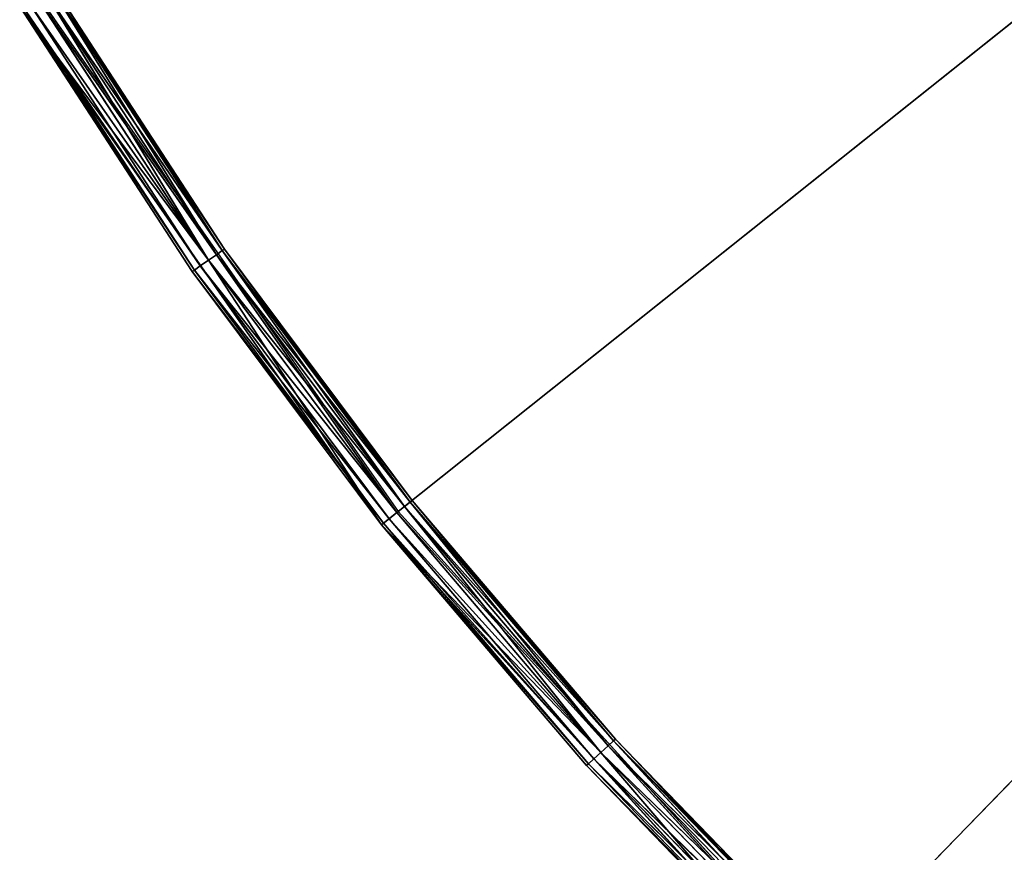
# Model space of a CAD drawing. Extents: x 389 to 891, y 0 to 811.
# Tile 6 of 254: x 425 to 475, y 78 to 120. Entities that reach past the tile are written whole.
import ezdxf

# ---------------------------------------------------------------- set-up
doc = ezdxf.new("R2010")
doc.units = 0
doc.header["$LTSCALE"] = 25.4
doc.layers.get('0').update_dxf_attribs({"color": 13, "linetype": 'CONTINUOUS'})

# ---------------------------------------------------------------- blocks, each defined once
blk = doc.blocks.new('TURDA-8952-8953_STL')
at = {"color": 252}
for p, q in [((74.907, 130.654, 690.16), (93.314, 130.654, 716.548)), ((84.507, 130.654, 703.077), (74.907, 130.654, 690.16)), ((84.507, 130.654, 703.077), (74.907, 130.654, 690.16)), ((74.907, 130.654, 690.16), (83.687, 1.654, 703.649)), ((74.907, 130.654, 690.16), (93.314, 130.654, 716.548)), ((74.907, 130.654, 690.16), (83.687, 1.654, 703.649)), ((84.507, 130.654, 703.077), (75.762, 130.654, 689.641)), ((84.507, 130.654, 703.077), (75.762, 130.654, 689.641)), ((76.189, 130.52, 689.382), (84.507, 130.654, 703.077)), ((76.189, 130.52, 689.382), (84.507, 130.654, 703.077)), ((84.917, 130.52, 702.791), (76.189, 130.52, 689.382)), ((84.917, 130.52, 702.791), (76.189, 130.52, 689.382)), ((76.502, 130.154, 689.192), (84.917, 130.52, 702.791)), ((76.502, 130.154, 689.192), (84.917, 130.52, 702.791)), ((83.687, 1.654, 703.649), (93.314, 130.654, 716.548)), ((83.687, 1.654, 703.649), (93.314, 130.654, 716.548)), ((93.314, 130.654, 716.548), (84.507, 130.654, 703.077)), ((94.096, 130.654, 715.924), (84.507, 130.654, 703.077)), ((93.314, 130.654, 716.548), (84.507, 130.654, 703.077)), ((84.917, 130.52, 702.791), (84.507, 130.654, 703.077)), ((94.096, 130.654, 715.924), (84.507, 130.654, 703.077)), ((84.917, 130.52, 702.791), (84.507, 130.654, 703.077)), ((84.917, 130.52, 702.791), (94.096, 130.654, 715.924)), ((84.917, 130.52, 702.791), (94.096, 130.654, 715.924)), ((94.487, 130.52, 715.612), (84.917, 130.52, 702.791)), ((85.218, 130.154, 702.581), (84.917, 130.52, 702.791)), ((94.487, 130.52, 715.612), (84.917, 130.52, 702.791)), ((85.218, 130.154, 702.581), (84.917, 130.52, 702.791)), ((85.218, 130.154, 702.581), (94.487, 130.52, 715.612)), ((85.218, 130.154, 702.581), (94.487, 130.52, 715.612)), ((104.488, 130.654, 728.131), (93.314, 130.654, 716.548)), ((93.314, 130.654, 716.548), (114.944, 130.654, 740.365)), ((104.488, 130.654, 728.131), (93.314, 130.654, 716.548)), ((94.096, 130.654, 715.924), (93.314, 130.654, 716.548)), ((94.096, 130.654, 715.924), (93.314, 130.654, 716.548)), ((93.314, 130.654, 716.548), (103.747, 1.654, 728.803)), ((93.314, 130.654, 716.548), (114.944, 130.654, 740.365)), ((93.314, 1.654, 716.548), (93.314, 130.654, 716.548)), ((93.314, 1.654, 716.548), (93.314, 130.654, 716.548)), ((93.314, 130.654, 716.548), (103.747, 1.654, 728.803)), ((104.488, 130.654, 728.131), (94.096, 130.654, 715.924)), ((94.487, 130.52, 715.612), (94.096, 130.654, 715.924)), ((104.488, 130.654, 728.131), (94.096, 130.654, 715.924)), ((94.487, 130.52, 715.612), (94.096, 130.654, 715.924)), ((94.487, 130.52, 715.612), (104.488, 130.654, 728.131)), ((94.487, 130.52, 715.612), (104.488, 130.654, 728.131)), ((104.858, 130.52, 727.795), (94.487, 130.52, 715.612)), ((94.773, 130.154, 715.384), (94.487, 130.52, 715.612)), ((104.858, 130.52, 727.795), (94.487, 130.52, 715.612)), ((94.773, 130.154, 715.384), (94.487, 130.52, 715.612)), ((94.773, 130.154, 715.384), (104.858, 130.52, 727.795)), ((94.773, 130.154, 715.384), (104.858, 130.52, 727.795)), ((103.747, 1.654, 728.803), (114.944, 130.654, 740.365)), ((103.747, 1.654, 728.803), (114.944, 130.654, 740.365)), ((115.64, 130.654, 739.647), (104.488, 130.654, 728.131)), ((104.488, 130.654, 728.131), (114.944, 130.654, 740.365)), ((104.488, 130.654, 728.131), (114.944, 130.654, 740.365)), ((104.858, 130.52, 727.795), (104.488, 130.654, 728.131)), ((115.64, 130.654, 739.647), (104.488, 130.654, 728.131)), ((104.858, 130.52, 727.795), (104.488, 130.654, 728.131)), ((104.858, 130.52, 727.795), (115.64, 130.654, 739.647)), ((104.858, 130.52, 727.795), (115.64, 130.654, 739.647)), ((115.988, 130.52, 739.288), (104.858, 130.52, 727.795)), ((105.129, 130.154, 727.549), (104.858, 130.52, 727.795)), ((115.988, 130.52, 739.288), (104.858, 130.52, 727.795)), ((105.129, 130.154, 727.549), (104.858, 130.52, 727.795)), ((105.129, 130.154, 727.549), (115.988, 130.52, 739.288)), ((105.129, 130.154, 727.549), (115.988, 130.52, 739.288)), ((85.218, 130.154, 702.581), (76.502, 130.154, 689.192)), ((85.218, 130.154, 702.581), (76.502, 130.154, 689.192)), ((76.617, 129.654, 689.123), (85.218, 130.154, 702.581)), ((76.617, 129.654, 689.123), (85.218, 130.154, 702.581)), ((94.773, 130.154, 715.384), (85.218, 130.154, 702.581)), ((85.328, 129.654, 702.505), (85.218, 130.154, 702.581)), ((94.773, 130.154, 715.384), (85.218, 130.154, 702.581)), ((85.328, 129.654, 702.505), (85.218, 130.154, 702.581)), ((85.328, 129.654, 702.505), (94.773, 130.154, 715.384)), ((85.328, 129.654, 702.505), (94.773, 130.154, 715.384)), ((105.129, 130.154, 727.549), (94.773, 130.154, 715.384)), ((94.878, 129.654, 715.301), (94.773, 130.154, 715.384)), ((105.129, 130.154, 727.549), (94.773, 130.154, 715.384)), ((94.878, 129.654, 715.301), (94.773, 130.154, 715.384)), ((94.878, 129.654, 715.301), (105.129, 130.154, 727.549)), ((94.878, 129.654, 715.301), (105.129, 130.154, 727.549)), ((116.243, 130.154, 739.025), (105.129, 130.154, 727.549)), ((105.228, 129.654, 727.459), (105.129, 130.154, 727.549)), ((116.243, 130.154, 739.025), (105.129, 130.154, 727.549)), ((105.228, 129.654, 727.459), (105.129, 130.154, 727.549)), ((105.228, 129.654, 727.459), (116.243, 130.154, 739.025)), ((105.228, 129.654, 727.459), (116.243, 130.154, 739.025)), ((76.617, 129.654, 689.123), (85.328, 1.654, 702.505)), ((76.617, 129.654, 689.123), (85.328, 1.654, 702.505)), ((76.617, 129.654, 689.123), (85.328, 129.654, 702.505)), ((76.617, 129.654, 689.123), (85.328, 129.654, 702.505)), ((85.328, 129.654, 702.505), (85.328, 1.654, 702.505)), ((85.328, 129.654, 702.505), (85.328, 1.654, 702.505)), ((85.328, 129.654, 702.505), (94.878, 1.654, 715.301)), ((85.328, 129.654, 702.505), (94.878, 1.654, 715.301)), ((85.328, 129.654, 702.505), (94.878, 129.654, 715.301)), ((85.328, 129.654, 702.505), (94.878, 129.654, 715.301)), ((94.878, 129.654, 715.301), (94.878, 1.654, 715.301)), ((94.878, 129.654, 715.301), (94.878, 1.654, 715.301)), ((94.878, 129.654, 715.301), (105.228, 1.654, 727.459)), ((94.878, 129.654, 715.301), (105.228, 1.654, 727.459)), ((94.878, 129.654, 715.301), (105.228, 129.654, 727.459)), ((94.878, 129.654, 715.301), (105.228, 129.654, 727.459)), ((105.228, 129.654, 727.459), (105.228, 1.654, 727.459)), ((105.228, 129.654, 727.459), (105.228, 1.654, 727.459)), ((105.228, 129.654, 727.459), (116.336, 1.654, 738.929)), ((105.228, 129.654, 727.459), (116.336, 1.654, 738.929)), ((105.228, 129.654, 727.459), (116.336, 129.654, 738.929)), ((105.228, 129.654, 727.459), (116.336, 129.654, 738.929)), ((74.907, 1.654, 690.16), (83.687, 1.654, 703.649)), ((74.907, 1.654, 690.16), (83.687, 1.654, 703.649)), ((74.907, 1.654, 690.16), (83.797, 1.154, 703.572)), ((74.907, 1.654, 690.16), (83.797, 1.154, 703.572)), ((76.502, 1.154, 689.192), (85.328, 1.654, 702.505)), ((76.502, 1.154, 689.192), (85.328, 1.654, 702.505)), ((85.328, 1.654, 702.505), (76.617, 1.654, 689.123)), ((85.328, 1.654, 702.505), (76.617, 1.654, 689.123)), ((83.687, 1.654, 703.649), (93.314, 1.654, 716.548)), ((83.687, 1.654, 703.649), (93.314, 1.654, 716.548)), ((83.687, 1.654, 703.649), (93.419, 1.154, 716.464)), ((83.687, 1.654, 703.649), (93.419, 1.154, 716.464)), ((83.687, 1.654, 703.649), (83.797, 1.154, 703.572)), ((83.687, 1.654, 703.649), (83.797, 1.154, 703.572)), ((85.218, 1.154, 702.581), (94.878, 1.654, 715.301)), ((85.218, 1.154, 702.581), (94.878, 1.654, 715.301)), ((85.218, 1.154, 702.581), (85.328, 1.654, 702.505)), ((85.218, 1.154, 702.581), (85.328, 1.654, 702.505)), ((94.878, 1.654, 715.301), (85.328, 1.654, 702.505)), ((94.878, 1.654, 715.301), (85.328, 1.654, 702.505)), ((93.314, 1.654, 716.548), (103.747, 1.654, 728.803)), ((93.314, 1.654, 716.548), (103.747, 1.654, 728.803)), ((93.314, 1.654, 716.548), (103.846, 1.154, 728.713)), ((93.314, 1.654, 716.548), (103.846, 1.154, 728.713)), ((93.314, 1.654, 716.548), (93.419, 1.154, 716.464)), ((93.314, 1.654, 716.548), (93.419, 1.154, 716.464)), ((94.773, 1.154, 715.384), (105.228, 1.654, 727.459)), ((94.773, 1.154, 715.384), (105.228, 1.654, 727.459)), ((94.773, 1.154, 715.384), (94.878, 1.654, 715.301)), ((94.773, 1.154, 715.384), (94.878, 1.654, 715.301)), ((105.228, 1.654, 727.459), (94.878, 1.654, 715.301)), ((105.228, 1.654, 727.459), (94.878, 1.654, 715.301)), ((103.747, 1.654, 728.803), (114.944, 1.654, 740.365)), ((103.747, 1.654, 728.803), (114.944, 1.654, 740.365)), ((103.747, 1.654, 728.803), (115.038, 1.154, 740.269)), ((103.747, 1.654, 728.803), (115.038, 1.154, 740.269)), ((103.747, 1.654, 728.803), (103.846, 1.154, 728.713)), ((103.747, 1.654, 728.803), (103.846, 1.154, 728.713)), ((105.129, 1.154, 727.549), (116.336, 1.654, 738.929)), ((105.129, 1.154, 727.549), (116.336, 1.654, 738.929)), ((105.129, 1.154, 727.549), (105.228, 1.654, 727.459)), ((105.129, 1.154, 727.549), (105.228, 1.654, 727.459)), ((116.336, 1.654, 738.929), (105.228, 1.654, 727.459)), ((116.336, 1.654, 738.929), (105.228, 1.654, 727.459)), ((83.797, 1.154, 703.572), (75.021, 1.154, 690.09)), ((75.021, 1.154, 690.09), (84.097, 0.788, 703.363)), ((75.021, 1.154, 690.09), (84.097, 0.788, 703.363)), ((83.797, 1.154, 703.572), (75.021, 1.154, 690.09)), ((76.189, 0.788, 689.382), (85.218, 1.154, 702.581)), ((76.189, 0.788, 689.382), (85.218, 1.154, 702.581)), ((85.218, 1.154, 702.581), (76.502, 1.154, 689.192)), ((85.218, 1.154, 702.581), (76.502, 1.154, 689.192)), ((93.419, 1.154, 716.464), (83.797, 1.154, 703.572)), ((83.797, 1.154, 703.572), (93.705, 0.788, 716.236)), ((83.797, 1.154, 703.572), (93.705, 0.788, 716.236)), ((83.797, 1.154, 703.572), (84.097, 0.788, 703.363)), ((83.797, 1.154, 703.572), (84.097, 0.788, 703.363)), ((93.419, 1.154, 716.464), (83.797, 1.154, 703.572)), ((84.917, 0.788, 702.791), (94.773, 1.154, 715.384)), ((84.917, 0.788, 702.791), (94.773, 1.154, 715.384)), ((84.917, 0.788, 702.791), (85.218, 1.154, 702.581)), ((84.917, 0.788, 702.791), (85.218, 1.154, 702.581)), ((94.773, 1.154, 715.384), (85.218, 1.154, 702.581)), ((94.773, 1.154, 715.384), (85.218, 1.154, 702.581)), ((103.846, 1.154, 728.713), (93.419, 1.154, 716.464)), ((93.419, 1.154, 716.464), (104.117, 0.788, 728.467)), ((93.419, 1.154, 716.464), (104.117, 0.788, 728.467)), ((93.419, 1.154, 716.464), (93.705, 0.788, 716.236)), ((93.419, 1.154, 716.464), (93.705, 0.788, 716.236)), ((103.846, 1.154, 728.713), (93.419, 1.154, 716.464)), ((94.487, 0.788, 715.612), (105.129, 1.154, 727.549)), ((94.487, 0.788, 715.612), (105.129, 1.154, 727.549)), ((94.487, 0.788, 715.612), (94.773, 1.154, 715.384)), ((94.487, 0.788, 715.612), (94.773, 1.154, 715.384)), ((105.129, 1.154, 727.549), (94.773, 1.154, 715.384)), ((105.129, 1.154, 727.549), (94.773, 1.154, 715.384)), ((115.038, 1.154, 740.269), (103.846, 1.154, 728.713)), ((103.846, 1.154, 728.713), (115.292, 0.788, 740.006)), ((103.846, 1.154, 728.713), (115.292, 0.788, 740.006)), ((103.846, 1.154, 728.713), (104.117, 0.788, 728.467)), ((103.846, 1.154, 728.713), (104.117, 0.788, 728.467)), ((115.038, 1.154, 740.269), (103.846, 1.154, 728.713)), ((104.858, 0.788, 727.795), (116.243, 1.154, 739.025)), ((104.858, 0.788, 727.795), (116.243, 1.154, 739.025)), ((104.858, 0.788, 727.795), (105.129, 1.154, 727.549)), ((104.858, 0.788, 727.795), (105.129, 1.154, 727.549)), ((116.243, 1.154, 739.025), (105.129, 1.154, 727.549)), ((116.243, 1.154, 739.025), (105.129, 1.154, 727.549)), ((84.097, 0.788, 703.363), (75.334, 0.788, 689.9)), ((75.334, 0.788, 689.9), (84.507, 0.654, 703.077)), ((75.334, 0.788, 689.9), (84.507, 0.654, 703.077)), ((84.097, 0.788, 703.363), (75.334, 0.788, 689.9)), ((75.762, 0.654, 689.641), (84.917, 0.788, 702.791)), ((75.762, 0.654, 689.641), (84.917, 0.788, 702.791)), ((75.762, 0.654, 689.641), (84.507, 0.654, 703.077)), ((75.762, 0.654, 689.641), (84.507, 0.654, 703.077)), ((84.917, 0.788, 702.791), (76.189, 0.788, 689.382)), ((84.917, 0.788, 702.791), (76.189, 0.788, 689.382)), ((93.705, 0.788, 716.236), (84.097, 0.788, 703.363)), ((84.097, 0.788, 703.363), (94.096, 0.654, 715.924)), ((84.097, 0.788, 703.363), (94.096, 0.654, 715.924)), ((84.097, 0.788, 703.363), (84.507, 0.654, 703.077)), ((84.097, 0.788, 703.363), (84.507, 0.654, 703.077)), ((93.705, 0.788, 716.236), (84.097, 0.788, 703.363)), ((84.507, 0.654, 703.077), (94.487, 0.788, 715.612)), ((84.507, 0.654, 703.077), (94.487, 0.788, 715.612)), ((84.507, 0.654, 703.077), (84.917, 0.788, 702.791)), ((84.507, 0.654, 703.077), (84.917, 0.788, 702.791)), ((84.507, 0.654, 703.077), (94.096, 0.654, 715.924)), ((84.507, 0.654, 703.077), (94.096, 0.654, 715.924)), ((94.487, 0.788, 715.612), (84.917, 0.788, 702.791)), ((94.487, 0.788, 715.612), (84.917, 0.788, 702.791)), ((104.117, 0.788, 728.467), (93.705, 0.788, 716.236)), ((93.705, 0.788, 716.236), (104.488, 0.654, 728.131)), ((93.705, 0.788, 716.236), (104.488, 0.654, 728.131)), ((93.705, 0.788, 716.236), (94.096, 0.654, 715.924)), ((93.705, 0.788, 716.236), (94.096, 0.654, 715.924)), ((104.117, 0.788, 728.467), (93.705, 0.788, 716.236)), ((94.096, 0.654, 715.924), (104.858, 0.788, 727.795)), ((94.096, 0.654, 715.924), (104.858, 0.788, 727.795)), ((94.096, 0.654, 715.924), (94.487, 0.788, 715.612)), ((94.096, 0.654, 715.924), (94.487, 0.788, 715.612)), ((94.096, 0.654, 715.924), (104.488, 0.654, 728.131)), ((94.096, 0.654, 715.924), (104.488, 0.654, 728.131)), ((104.858, 0.788, 727.795), (94.487, 0.788, 715.612)), ((104.858, 0.788, 727.795), (94.487, 0.788, 715.612)), ((115.292, 0.788, 740.006), (104.117, 0.788, 728.467)), ((104.117, 0.788, 728.467), (115.64, 0.654, 739.647)), ((104.117, 0.788, 728.467), (115.64, 0.654, 739.647)), ((104.117, 0.788, 728.467), (104.488, 0.654, 728.131)), ((104.117, 0.788, 728.467), (104.488, 0.654, 728.131)), ((115.292, 0.788, 740.006), (104.117, 0.788, 728.467)), ((104.488, 0.654, 728.131), (115.988, 0.788, 739.288)), ((104.488, 0.654, 728.131), (115.988, 0.788, 739.288)), ((104.488, 0.654, 728.131), (104.858, 0.788, 727.795)), ((104.488, 0.654, 728.131), (104.858, 0.788, 727.795)), ((104.488, 0.654, 728.131), (115.64, 0.654, 739.647)), ((104.488, 0.654, 728.131), (115.64, 0.654, 739.647)), ((115.988, 0.788, 739.288), (104.858, 0.788, 727.795)), ((115.988, 0.788, 739.288), (104.858, 0.788, 727.795))]:
    blk.add_line(p, q, dxfattribs=at)
at = {"color": 7}
for p, q in [((75.833, 3.654, 689.598), (94.161, 3.654, 715.872)), ((94.161, 3.654, 715.872), (289.618, 3.654, 560)), ((94.161, 3.654, 715.872), (289.618, 3.654, 560)), ((94.161, 3.654, 715.872), (115.698, 3.654, 739.587)), ((289.618, 3.654, 560), (115.698, 3.654, 739.587)), ((289.618, 3.654, 560), (115.698, 3.654, 739.587))]:
    blk.add_line(p, q, dxfattribs=at)
at = {"color": 252}
mesh = blk.add_polyface(dxfattribs=at)
corners = [(93.314, 130.654, 716.548), (84.507, 130.654, 703.077), (74.907, 130.654, 690.16)]
mesh.append_faces([[corners[k] for k in face] for face in [(0, 1, 2)]], dxfattribs={"color": 252})
mesh = blk.add_polyface(dxfattribs=at)
corners = [(84.507, 130.654, 703.077), (75.762, 130.654, 689.641), (74.907, 130.654, 690.16)]
mesh.append_faces([[corners[k] for k in face] for face in [(0, 1, 2)]], dxfattribs={"color": 252})
mesh = blk.add_polyface(dxfattribs=at)
corners = [(74.907, 130.654, 690.16), (83.687, 1.654, 703.649), (93.314, 130.654, 716.548)]
mesh.append_faces([[corners[k] for k in face] for face in [(0, 1, 2)]], dxfattribs={"color": 252})
mesh = blk.add_polyface(dxfattribs=at)
corners = [(74.907, 130.654, 690.16), (74.907, 1.654, 690.16), (83.687, 1.654, 703.649)]
mesh.append_faces([[corners[k] for k in face] for face in [(0, 1, 2)]], dxfattribs={"color": 252})
mesh = blk.add_polyface(dxfattribs=at)
corners = [(84.507, 130.654, 703.077), (76.189, 130.52, 689.382), (75.762, 130.654, 689.641)]
mesh.append_faces([[corners[k] for k in face] for face in [(0, 1, 2)]], dxfattribs={"color": 252})
mesh = blk.add_polyface(dxfattribs=at)
corners = [(84.507, 130.654, 703.077), (84.917, 130.52, 702.791), (76.189, 130.52, 689.382)]
mesh.append_faces([[corners[k] for k in face] for face in [(0, 1, 2)]], dxfattribs={"color": 252})
mesh = blk.add_polyface(dxfattribs=at)
corners = [(84.917, 130.52, 702.791), (76.502, 130.154, 689.192), (76.189, 130.52, 689.382)]
mesh.append_faces([[corners[k] for k in face] for face in [(0, 1, 2)]], dxfattribs={"color": 252})
mesh = blk.add_polyface(dxfattribs=at)
corners = [(84.917, 130.52, 702.791), (85.218, 130.154, 702.581), (76.502, 130.154, 689.192)]
mesh.append_faces([[corners[k] for k in face] for face in [(0, 1, 2)]], dxfattribs={"color": 252})
mesh = blk.add_polyface(dxfattribs=at)
corners = [(93.314, 130.654, 716.548), (83.687, 1.654, 703.649), (93.314, 1.654, 716.548)]
mesh.append_faces([[corners[k] for k in face] for face in [(0, 1, 2)]], dxfattribs={"color": 252})
mesh = blk.add_polyface(dxfattribs=at)
corners = [(93.314, 130.654, 716.548), (94.096, 130.654, 715.924), (84.507, 130.654, 703.077)]
mesh.append_faces([[corners[k] for k in face] for face in [(0, 1, 2)]], dxfattribs={"color": 252})
mesh = blk.add_polyface(dxfattribs=at)
corners = [(94.096, 130.654, 715.924), (84.917, 130.52, 702.791), (84.507, 130.654, 703.077)]
mesh.append_faces([[corners[k] for k in face] for face in [(0, 1, 2)]], dxfattribs={"color": 252})
mesh = blk.add_polyface(dxfattribs=at)
corners = [(94.096, 130.654, 715.924), (94.487, 130.52, 715.612), (84.917, 130.52, 702.791)]
mesh.append_faces([[corners[k] for k in face] for face in [(0, 1, 2)]], dxfattribs={"color": 252})
mesh = blk.add_polyface(dxfattribs=at)
corners = [(94.487, 130.52, 715.612), (85.218, 130.154, 702.581), (84.917, 130.52, 702.791)]
mesh.append_faces([[corners[k] for k in face] for face in [(0, 1, 2)]], dxfattribs={"color": 252})
mesh = blk.add_polyface(dxfattribs=at)
corners = [(94.487, 130.52, 715.612), (94.773, 130.154, 715.384), (85.218, 130.154, 702.581)]
mesh.append_faces([[corners[k] for k in face] for face in [(0, 1, 2)]], dxfattribs={"color": 252})
mesh = blk.add_polyface(dxfattribs=at)
corners = [(114.944, 130.654, 740.365), (104.488, 130.654, 728.131), (93.314, 130.654, 716.548)]
mesh.append_faces([[corners[k] for k in face] for face in [(0, 1, 2)]], dxfattribs={"color": 252})
mesh = blk.add_polyface(dxfattribs=at)
corners = [(104.488, 130.654, 728.131), (94.096, 130.654, 715.924), (93.314, 130.654, 716.548)]
mesh.append_faces([[corners[k] for k in face] for face in [(0, 1, 2)]], dxfattribs={"color": 252})
mesh = blk.add_polyface(dxfattribs=at)
corners = [(93.314, 130.654, 716.548), (103.747, 1.654, 728.803), (114.944, 130.654, 740.365)]
mesh.append_faces([[corners[k] for k in face] for face in [(0, 1, 2)]], dxfattribs={"color": 252})
mesh = blk.add_polyface(dxfattribs=at)
corners = [(93.314, 130.654, 716.548), (93.314, 1.654, 716.548), (103.747, 1.654, 728.803)]
mesh.append_faces([[corners[k] for k in face] for face in [(0, 1, 2)]], dxfattribs={"color": 252})
mesh = blk.add_polyface(dxfattribs=at)
corners = [(104.488, 130.654, 728.131), (94.487, 130.52, 715.612), (94.096, 130.654, 715.924)]
mesh.append_faces([[corners[k] for k in face] for face in [(0, 1, 2)]], dxfattribs={"color": 252})
mesh = blk.add_polyface(dxfattribs=at)
corners = [(104.488, 130.654, 728.131), (104.858, 130.52, 727.795), (94.487, 130.52, 715.612)]
mesh.append_faces([[corners[k] for k in face] for face in [(0, 1, 2)]], dxfattribs={"color": 252})
mesh = blk.add_polyface(dxfattribs=at)
corners = [(104.858, 130.52, 727.795), (94.773, 130.154, 715.384), (94.487, 130.52, 715.612)]
mesh.append_faces([[corners[k] for k in face] for face in [(0, 1, 2)]], dxfattribs={"color": 252})
mesh = blk.add_polyface(dxfattribs=at)
corners = [(104.858, 130.52, 727.795), (105.129, 130.154, 727.549), (94.773, 130.154, 715.384)]
mesh.append_faces([[corners[k] for k in face] for face in [(0, 1, 2)]], dxfattribs={"color": 252})
mesh = blk.add_polyface(dxfattribs=at)
corners = [(114.944, 130.654, 740.365), (103.747, 1.654, 728.803), (114.944, 1.654, 740.365)]
mesh.append_faces([[corners[k] for k in face] for face in [(0, 1, 2)]], dxfattribs={"color": 252})
mesh = blk.add_polyface(dxfattribs=at)
corners = [(114.944, 130.654, 740.365), (115.64, 130.654, 739.647), (104.488, 130.654, 728.131)]
mesh.append_faces([[corners[k] for k in face] for face in [(0, 1, 2)]], dxfattribs={"color": 252})
mesh = blk.add_polyface(dxfattribs=at)
corners = [(115.64, 130.654, 739.647), (104.858, 130.52, 727.795), (104.488, 130.654, 728.131)]
mesh.append_faces([[corners[k] for k in face] for face in [(0, 1, 2)]], dxfattribs={"color": 252})
mesh = blk.add_polyface(dxfattribs=at)
corners = [(115.64, 130.654, 739.647), (115.988, 130.52, 739.288), (104.858, 130.52, 727.795)]
mesh.append_faces([[corners[k] for k in face] for face in [(0, 1, 2)]], dxfattribs={"color": 252})
mesh = blk.add_polyface(dxfattribs=at)
corners = [(115.988, 130.52, 739.288), (105.129, 130.154, 727.549), (104.858, 130.52, 727.795)]
mesh.append_faces([[corners[k] for k in face] for face in [(0, 1, 2)]], dxfattribs={"color": 252})
mesh = blk.add_polyface(dxfattribs=at)
corners = [(115.988, 130.52, 739.288), (116.243, 130.154, 739.025), (105.129, 130.154, 727.549)]
mesh.append_faces([[corners[k] for k in face] for face in [(0, 1, 2)]], dxfattribs={"color": 252})
mesh = blk.add_polyface(dxfattribs=at)
corners = [(85.218, 130.154, 702.581), (76.617, 129.654, 689.123), (76.502, 130.154, 689.192)]
mesh.append_faces([[corners[k] for k in face] for face in [(0, 1, 2)]], dxfattribs={"color": 252})
mesh = blk.add_polyface(dxfattribs=at)
corners = [(85.218, 130.154, 702.581), (85.328, 129.654, 702.505), (76.617, 129.654, 689.123)]
mesh.append_faces([[corners[k] for k in face] for face in [(0, 1, 2)]], dxfattribs={"color": 252})
mesh = blk.add_polyface(dxfattribs=at)
corners = [(94.773, 130.154, 715.384), (85.328, 129.654, 702.505), (85.218, 130.154, 702.581)]
mesh.append_faces([[corners[k] for k in face] for face in [(0, 1, 2)]], dxfattribs={"color": 252})
mesh = blk.add_polyface(dxfattribs=at)
corners = [(94.773, 130.154, 715.384), (94.878, 129.654, 715.301), (85.328, 129.654, 702.505)]
mesh.append_faces([[corners[k] for k in face] for face in [(0, 1, 2)]], dxfattribs={"color": 252})
mesh = blk.add_polyface(dxfattribs=at)
corners = [(105.129, 130.154, 727.549), (94.878, 129.654, 715.301), (94.773, 130.154, 715.384)]
mesh.append_faces([[corners[k] for k in face] for face in [(0, 1, 2)]], dxfattribs={"color": 252})
mesh = blk.add_polyface(dxfattribs=at)
corners = [(105.129, 130.154, 727.549), (105.228, 129.654, 727.459), (94.878, 129.654, 715.301)]
mesh.append_faces([[corners[k] for k in face] for face in [(0, 1, 2)]], dxfattribs={"color": 252})
mesh = blk.add_polyface(dxfattribs=at)
corners = [(116.243, 130.154, 739.025), (105.228, 129.654, 727.459), (105.129, 130.154, 727.549)]
mesh.append_faces([[corners[k] for k in face] for face in [(0, 1, 2)]], dxfattribs={"color": 252})
mesh = blk.add_polyface(dxfattribs=at)
corners = [(116.243, 130.154, 739.025), (116.336, 129.654, 738.929), (105.228, 129.654, 727.459)]
mesh.append_faces([[corners[k] for k in face] for face in [(0, 1, 2)]], dxfattribs={"color": 252})
mesh = blk.add_polyface(dxfattribs=at)
corners = [(76.617, 129.654, 689.123), (85.328, 1.654, 702.505), (76.617, 1.654, 689.123)]
mesh.append_faces([[corners[k] for k in face] for face in [(0, 1, 2)]], dxfattribs={"color": 252})
mesh = blk.add_polyface(dxfattribs=at)
corners = [(85.328, 129.654, 702.505), (85.328, 1.654, 702.505), (76.617, 129.654, 689.123)]
mesh.append_faces([[corners[k] for k in face] for face in [(0, 1, 2)]], dxfattribs={"color": 252})
mesh = blk.add_polyface(dxfattribs=at)
corners = [(85.328, 129.654, 702.505), (94.878, 1.654, 715.301), (85.328, 1.654, 702.505)]
mesh.append_faces([[corners[k] for k in face] for face in [(0, 1, 2)]], dxfattribs={"color": 252})
mesh = blk.add_polyface(dxfattribs=at)
corners = [(94.878, 129.654, 715.301), (94.878, 1.654, 715.301), (85.328, 129.654, 702.505)]
mesh.append_faces([[corners[k] for k in face] for face in [(0, 1, 2)]], dxfattribs={"color": 252})
mesh = blk.add_polyface(dxfattribs=at)
corners = [(94.878, 129.654, 715.301), (105.228, 1.654, 727.459), (94.878, 1.654, 715.301)]
mesh.append_faces([[corners[k] for k in face] for face in [(0, 1, 2)]], dxfattribs={"color": 252})
mesh = blk.add_polyface(dxfattribs=at)
corners = [(105.228, 129.654, 727.459), (105.228, 1.654, 727.459), (94.878, 129.654, 715.301)]
mesh.append_faces([[corners[k] for k in face] for face in [(0, 1, 2)]], dxfattribs={"color": 252})
mesh = blk.add_polyface(dxfattribs=at)
corners = [(105.228, 129.654, 727.459), (116.336, 1.654, 738.929), (105.228, 1.654, 727.459)]
mesh.append_faces([[corners[k] for k in face] for face in [(0, 1, 2)]], dxfattribs={"color": 252})
mesh = blk.add_polyface(dxfattribs=at)
corners = [(116.336, 129.654, 738.929), (116.336, 1.654, 738.929), (105.228, 129.654, 727.459)]
mesh.append_faces([[corners[k] for k in face] for face in [(0, 1, 2)]], dxfattribs={"color": 252})
at = {"color": 7}
mesh = blk.add_polyface(dxfattribs=at)
corners = [(94.161, 3.654, 715.872), (289.618, 3.654, 560), (75.833, 3.654, 689.598)]
mesh.append_faces([[corners[k] for k in face] for face in [(0, 1, 2)]], dxfattribs={"color": 7})
mesh = blk.add_polyface(dxfattribs=at)
corners = [(115.698, 3.654, 739.587), (289.618, 3.654, 560), (94.161, 3.654, 715.872)]
mesh.append_faces([[corners[k] for k in face] for face in [(0, 1, 2)]], dxfattribs={"color": 7})
mesh = blk.add_polyface(dxfattribs=at)
corners = [(140.091, 3.654, 760.353), (289.618, 3.654, 560), (115.698, 3.654, 739.587)]
mesh.append_faces([[corners[k] for k in face] for face in [(0, 1, 2)]], dxfattribs={"color": 7})
at = {"color": 252}
mesh = blk.add_polyface(dxfattribs=at)
corners = [(74.907, 1.654, 690.16), (83.797, 1.154, 703.572), (83.687, 1.654, 703.649)]
mesh.append_faces([[corners[k] for k in face] for face in [(0, 1, 2)]], dxfattribs={"color": 252})
mesh = blk.add_polyface(dxfattribs=at)
corners = [(74.907, 1.654, 690.16), (75.021, 1.154, 690.09), (83.797, 1.154, 703.572)]
mesh.append_faces([[corners[k] for k in face] for face in [(0, 1, 2)]], dxfattribs={"color": 252})
mesh = blk.add_polyface(dxfattribs=at)
corners = [(85.328, 1.654, 702.505), (85.218, 1.154, 702.581), (76.502, 1.154, 689.192)]
mesh.append_faces([[corners[k] for k in face] for face in [(0, 1, 2)]], dxfattribs={"color": 252})
mesh = blk.add_polyface(dxfattribs=at)
corners = [(85.328, 1.654, 702.505), (76.502, 1.154, 689.192), (76.617, 1.654, 689.123)]
mesh.append_faces([[corners[k] for k in face] for face in [(0, 1, 2)]], dxfattribs={"color": 252})
mesh = blk.add_polyface(dxfattribs=at)
corners = [(83.687, 1.654, 703.649), (93.419, 1.154, 716.464), (93.314, 1.654, 716.548)]
mesh.append_faces([[corners[k] for k in face] for face in [(0, 1, 2)]], dxfattribs={"color": 252})
mesh = blk.add_polyface(dxfattribs=at)
corners = [(83.687, 1.654, 703.649), (83.797, 1.154, 703.572), (93.419, 1.154, 716.464)]
mesh.append_faces([[corners[k] for k in face] for face in [(0, 1, 2)]], dxfattribs={"color": 252})
mesh = blk.add_polyface(dxfattribs=at)
corners = [(94.878, 1.654, 715.301), (94.773, 1.154, 715.384), (85.218, 1.154, 702.581)]
mesh.append_faces([[corners[k] for k in face] for face in [(0, 1, 2)]], dxfattribs={"color": 252})
mesh = blk.add_polyface(dxfattribs=at)
corners = [(94.878, 1.654, 715.301), (85.218, 1.154, 702.581), (85.328, 1.654, 702.505)]
mesh.append_faces([[corners[k] for k in face] for face in [(0, 1, 2)]], dxfattribs={"color": 252})
mesh = blk.add_polyface(dxfattribs=at)
corners = [(93.314, 1.654, 716.548), (103.846, 1.154, 728.713), (103.747, 1.654, 728.803)]
mesh.append_faces([[corners[k] for k in face] for face in [(0, 1, 2)]], dxfattribs={"color": 252})
mesh = blk.add_polyface(dxfattribs=at)
corners = [(93.314, 1.654, 716.548), (93.419, 1.154, 716.464), (103.846, 1.154, 728.713)]
mesh.append_faces([[corners[k] for k in face] for face in [(0, 1, 2)]], dxfattribs={"color": 252})
mesh = blk.add_polyface(dxfattribs=at)
corners = [(105.228, 1.654, 727.459), (105.129, 1.154, 727.549), (94.773, 1.154, 715.384)]
mesh.append_faces([[corners[k] for k in face] for face in [(0, 1, 2)]], dxfattribs={"color": 252})
mesh = blk.add_polyface(dxfattribs=at)
corners = [(105.228, 1.654, 727.459), (94.773, 1.154, 715.384), (94.878, 1.654, 715.301)]
mesh.append_faces([[corners[k] for k in face] for face in [(0, 1, 2)]], dxfattribs={"color": 252})
mesh = blk.add_polyface(dxfattribs=at)
corners = [(103.747, 1.654, 728.803), (115.038, 1.154, 740.269), (114.944, 1.654, 740.365)]
mesh.append_faces([[corners[k] for k in face] for face in [(0, 1, 2)]], dxfattribs={"color": 252})
mesh = blk.add_polyface(dxfattribs=at)
corners = [(103.747, 1.654, 728.803), (103.846, 1.154, 728.713), (115.038, 1.154, 740.269)]
mesh.append_faces([[corners[k] for k in face] for face in [(0, 1, 2)]], dxfattribs={"color": 252})
mesh = blk.add_polyface(dxfattribs=at)
corners = [(116.336, 1.654, 738.929), (116.243, 1.154, 739.025), (105.129, 1.154, 727.549)]
mesh.append_faces([[corners[k] for k in face] for face in [(0, 1, 2)]], dxfattribs={"color": 252})
mesh = blk.add_polyface(dxfattribs=at)
corners = [(116.336, 1.654, 738.929), (105.129, 1.154, 727.549), (105.228, 1.654, 727.459)]
mesh.append_faces([[corners[k] for k in face] for face in [(0, 1, 2)]], dxfattribs={"color": 252})
mesh = blk.add_polyface(dxfattribs=at)
corners = [(83.797, 1.154, 703.572), (75.021, 1.154, 690.09), (84.097, 0.788, 703.363)]
mesh.append_faces([[corners[k] for k in face] for face in [(0, 1, 2)]], dxfattribs={"color": 252})
mesh = blk.add_polyface(dxfattribs=at)
corners = [(84.097, 0.788, 703.363), (75.021, 1.154, 690.09), (75.334, 0.788, 689.9)]
mesh.append_faces([[corners[k] for k in face] for face in [(0, 1, 2)]], dxfattribs={"color": 252})
mesh = blk.add_polyface(dxfattribs=at)
corners = [(84.917, 0.788, 702.791), (76.189, 0.788, 689.382), (85.218, 1.154, 702.581)]
mesh.append_faces([[corners[k] for k in face] for face in [(0, 1, 2)]], dxfattribs={"color": 252})
mesh = blk.add_polyface(dxfattribs=at)
corners = [(85.218, 1.154, 702.581), (76.189, 0.788, 689.382), (76.502, 1.154, 689.192)]
mesh.append_faces([[corners[k] for k in face] for face in [(0, 1, 2)]], dxfattribs={"color": 252})
mesh = blk.add_polyface(dxfattribs=at)
corners = [(93.419, 1.154, 716.464), (83.797, 1.154, 703.572), (93.705, 0.788, 716.236)]
mesh.append_faces([[corners[k] for k in face] for face in [(0, 1, 2)]], dxfattribs={"color": 252})
mesh = blk.add_polyface(dxfattribs=at)
corners = [(93.705, 0.788, 716.236), (83.797, 1.154, 703.572), (84.097, 0.788, 703.363)]
mesh.append_faces([[corners[k] for k in face] for face in [(0, 1, 2)]], dxfattribs={"color": 252})
mesh = blk.add_polyface(dxfattribs=at)
corners = [(94.487, 0.788, 715.612), (84.917, 0.788, 702.791), (94.773, 1.154, 715.384)]
mesh.append_faces([[corners[k] for k in face] for face in [(0, 1, 2)]], dxfattribs={"color": 252})
mesh = blk.add_polyface(dxfattribs=at)
corners = [(94.773, 1.154, 715.384), (84.917, 0.788, 702.791), (85.218, 1.154, 702.581)]
mesh.append_faces([[corners[k] for k in face] for face in [(0, 1, 2)]], dxfattribs={"color": 252})
mesh = blk.add_polyface(dxfattribs=at)
corners = [(103.846, 1.154, 728.713), (93.419, 1.154, 716.464), (104.117, 0.788, 728.467)]
mesh.append_faces([[corners[k] for k in face] for face in [(0, 1, 2)]], dxfattribs={"color": 252})
mesh = blk.add_polyface(dxfattribs=at)
corners = [(104.117, 0.788, 728.467), (93.419, 1.154, 716.464), (93.705, 0.788, 716.236)]
mesh.append_faces([[corners[k] for k in face] for face in [(0, 1, 2)]], dxfattribs={"color": 252})
mesh = blk.add_polyface(dxfattribs=at)
corners = [(104.858, 0.788, 727.795), (94.487, 0.788, 715.612), (105.129, 1.154, 727.549)]
mesh.append_faces([[corners[k] for k in face] for face in [(0, 1, 2)]], dxfattribs={"color": 252})
mesh = blk.add_polyface(dxfattribs=at)
corners = [(105.129, 1.154, 727.549), (94.487, 0.788, 715.612), (94.773, 1.154, 715.384)]
mesh.append_faces([[corners[k] for k in face] for face in [(0, 1, 2)]], dxfattribs={"color": 252})
mesh = blk.add_polyface(dxfattribs=at)
corners = [(115.038, 1.154, 740.269), (103.846, 1.154, 728.713), (115.292, 0.788, 740.006)]
mesh.append_faces([[corners[k] for k in face] for face in [(0, 1, 2)]], dxfattribs={"color": 252})
mesh = blk.add_polyface(dxfattribs=at)
corners = [(115.292, 0.788, 740.006), (103.846, 1.154, 728.713), (104.117, 0.788, 728.467)]
mesh.append_faces([[corners[k] for k in face] for face in [(0, 1, 2)]], dxfattribs={"color": 252})
mesh = blk.add_polyface(dxfattribs=at)
corners = [(115.988, 0.788, 739.288), (104.858, 0.788, 727.795), (116.243, 1.154, 739.025)]
mesh.append_faces([[corners[k] for k in face] for face in [(0, 1, 2)]], dxfattribs={"color": 252})
mesh = blk.add_polyface(dxfattribs=at)
corners = [(116.243, 1.154, 739.025), (104.858, 0.788, 727.795), (105.129, 1.154, 727.549)]
mesh.append_faces([[corners[k] for k in face] for face in [(0, 1, 2)]], dxfattribs={"color": 252})
mesh = blk.add_polyface(dxfattribs=at)
corners = [(84.097, 0.788, 703.363), (75.334, 0.788, 689.9), (84.507, 0.654, 703.077)]
mesh.append_faces([[corners[k] for k in face] for face in [(0, 1, 2)]], dxfattribs={"color": 252})
mesh = blk.add_polyface(dxfattribs=at)
corners = [(84.507, 0.654, 703.077), (75.334, 0.788, 689.9), (75.762, 0.654, 689.641)]
mesh.append_faces([[corners[k] for k in face] for face in [(0, 1, 2)]], dxfattribs={"color": 252})
mesh = blk.add_polyface(dxfattribs=at)
corners = [(84.507, 0.654, 703.077), (75.762, 0.654, 689.641), (84.917, 0.788, 702.791)]
mesh.append_faces([[corners[k] for k in face] for face in [(0, 1, 2)]], dxfattribs={"color": 252})
mesh = blk.add_polyface(dxfattribs=at)
corners = [(84.917, 0.788, 702.791), (75.762, 0.654, 689.641), (76.189, 0.788, 689.382)]
mesh.append_faces([[corners[k] for k in face] for face in [(0, 1, 2)]], dxfattribs={"color": 252})
mesh = blk.add_polyface(dxfattribs=at)
corners = [(93.705, 0.788, 716.236), (84.097, 0.788, 703.363), (94.096, 0.654, 715.924)]
mesh.append_faces([[corners[k] for k in face] for face in [(0, 1, 2)]], dxfattribs={"color": 252})
mesh = blk.add_polyface(dxfattribs=at)
corners = [(94.096, 0.654, 715.924), (84.097, 0.788, 703.363), (84.507, 0.654, 703.077)]
mesh.append_faces([[corners[k] for k in face] for face in [(0, 1, 2)]], dxfattribs={"color": 252})
mesh = blk.add_polyface(dxfattribs=at)
corners = [(94.096, 0.654, 715.924), (84.507, 0.654, 703.077), (94.487, 0.788, 715.612)]
mesh.append_faces([[corners[k] for k in face] for face in [(0, 1, 2)]], dxfattribs={"color": 252})
mesh = blk.add_polyface(dxfattribs=at)
corners = [(94.487, 0.788, 715.612), (84.507, 0.654, 703.077), (84.917, 0.788, 702.791)]
mesh.append_faces([[corners[k] for k in face] for face in [(0, 1, 2)]], dxfattribs={"color": 252})
mesh = blk.add_polyface(dxfattribs=at)
corners = [(104.117, 0.788, 728.467), (93.705, 0.788, 716.236), (104.488, 0.654, 728.131)]
mesh.append_faces([[corners[k] for k in face] for face in [(0, 1, 2)]], dxfattribs={"color": 252})
mesh = blk.add_polyface(dxfattribs=at)
corners = [(104.488, 0.654, 728.131), (93.705, 0.788, 716.236), (94.096, 0.654, 715.924)]
mesh.append_faces([[corners[k] for k in face] for face in [(0, 1, 2)]], dxfattribs={"color": 252})
mesh = blk.add_polyface(dxfattribs=at)
corners = [(104.488, 0.654, 728.131), (94.096, 0.654, 715.924), (104.858, 0.788, 727.795)]
mesh.append_faces([[corners[k] for k in face] for face in [(0, 1, 2)]], dxfattribs={"color": 252})
mesh = blk.add_polyface(dxfattribs=at)
corners = [(104.858, 0.788, 727.795), (94.096, 0.654, 715.924), (94.487, 0.788, 715.612)]
mesh.append_faces([[corners[k] for k in face] for face in [(0, 1, 2)]], dxfattribs={"color": 252})
mesh = blk.add_polyface(dxfattribs=at)
corners = [(115.292, 0.788, 740.006), (104.117, 0.788, 728.467), (115.64, 0.654, 739.647)]
mesh.append_faces([[corners[k] for k in face] for face in [(0, 1, 2)]], dxfattribs={"color": 252})
mesh = blk.add_polyface(dxfattribs=at)
corners = [(115.64, 0.654, 739.647), (104.117, 0.788, 728.467), (104.488, 0.654, 728.131)]
mesh.append_faces([[corners[k] for k in face] for face in [(0, 1, 2)]], dxfattribs={"color": 252})
mesh = blk.add_polyface(dxfattribs=at)
corners = [(115.64, 0.654, 739.647), (104.488, 0.654, 728.131), (115.988, 0.788, 739.288)]
mesh.append_faces([[corners[k] for k in face] for face in [(0, 1, 2)]], dxfattribs={"color": 252})
mesh = blk.add_polyface(dxfattribs=at)
corners = [(115.988, 0.788, 739.288), (104.488, 0.654, 728.131), (104.858, 0.788, 727.795)]
mesh.append_faces([[corners[k] for k in face] for face in [(0, 1, 2)]], dxfattribs={"color": 252})

msp = doc.modelspace()

# ---------------------------------------------------------------- block references
at = {"color": 0, "extrusion": (0, -1, -3.05311e-16)}
msp.add_blockref('TURDA-8952-8953_STL', (350.443, 1081.066, -811.083), dxfattribs=at)

doc.saveas('drawing.dxf')
